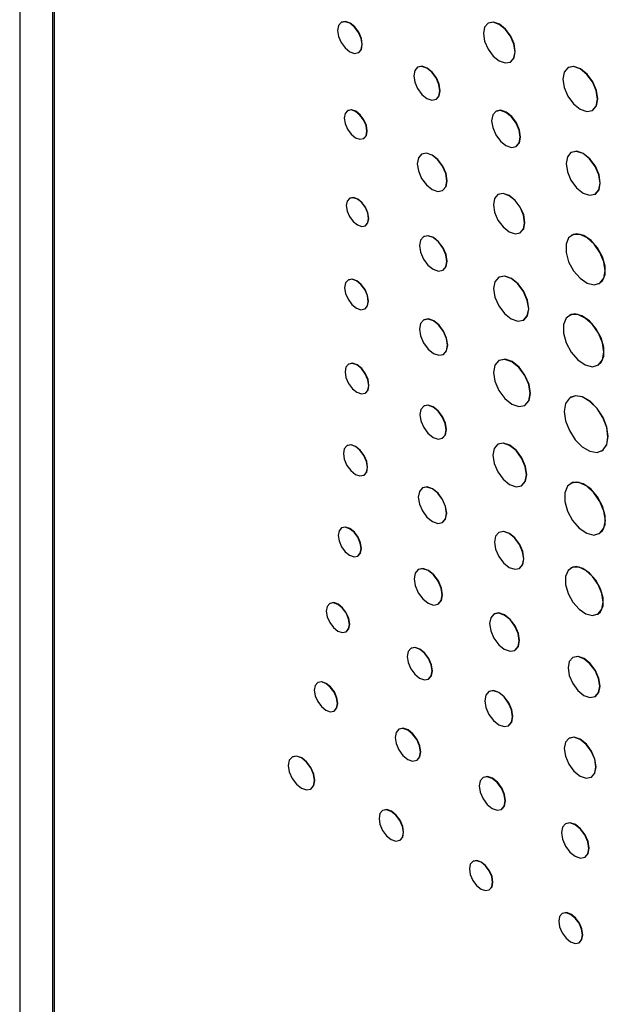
# Model space of a CAD drawing. Header units: inches. Extents: x 6.9 to 25.2, y 3.5 to 16.9.
# Tile 22 of 33: x 21.883 to 22.643, y 10.137 to 11.408. Entities that reach past the tile are written whole.
import ezdxf

# ---------------------------------------------------------------- set-up
doc = ezdxf.new("R2010")
doc.units = ezdxf.units.IN
doc.header["$LTSCALE"] = 2
doc.header["$MEASUREMENT"] = 0

msp = doc.modelspace()

# ---------------------------------------------------------------- linework, layer by layer
at = {"color": 7, "linetype": 'Continuous', "lineweight": 25}
for p, q in [((21.8827, 12.6864), (21.8827, 9.6881)), ((21.9251, 12.6603), (21.9251, 9.8832)), ((21.9272, 12.6582), (21.9272, 9.8836)), ((22.2981, 11.4046), (22.2978, 11.4044)), ((22.488, 11.4035), (22.4877, 11.4033)), ((22.3202, 11.3655), (22.3206, 11.3657)), ((22.3969, 11.3468), (22.3966, 11.3466)), ((22.5165, 11.3533), (22.5169, 11.3535)), ((22.591, 11.3462), (22.5906, 11.3459)), ((22.4205, 11.3052), (22.4208, 11.3054)), ((22.3065, 11.2907), (22.3061, 11.2905)), ((22.6224, 11.2909), (22.6227, 11.2912)), ((22.498, 11.2898), (22.4977, 11.2896)), ((22.3269, 11.2545), (22.3272, 11.2547)), ((22.5238, 11.2443), (22.5242, 11.2445)), ((22.4021, 11.2345), (22.4018, 11.2343)), ((22.5951, 11.2367), (22.5947, 11.2365)), ((22.309, 11.1774), (22.3086, 11.1772)), ((22.4288, 11.1875), (22.4291, 11.1877)), ((22.5008, 11.1823), (22.5004, 11.1821)), ((22.6258, 11.1827), (22.6262, 11.1829)), ((22.3291, 11.1419), (22.3294, 11.1421)), ((22.4046, 11.128), (22.4042, 11.1278)), ((22.5289, 11.1328), (22.5292, 11.133)), ((22.5957, 11.1298), (22.5954, 11.1296)), ((22.4292, 11.0845), (22.4296, 11.0847)), ((22.5018, 11.0756), (22.5014, 11.0754)), ((22.3072, 11.072), (22.3069, 11.0718)), ((22.6313, 11.0673), (22.6317, 11.0675)), ((22.3284, 11.0345), (22.3288, 11.0347)), ((22.5926, 11.0262), (22.5922, 11.026)), ((22.4046, 11.0204), (22.4042, 11.0202)), ((22.5334, 11.0199), (22.5338, 11.0201)), ((22.4299, 10.9758), (22.4302, 10.976)), ((22.3078, 10.9633), (22.3074, 10.9631)), ((22.5019, 10.9681), (22.5016, 10.9679)), ((22.6294, 10.9616), (22.6298, 10.9618)), ((22.329, 10.9257), (22.3294, 10.9259)), ((22.4048, 10.9092), (22.4045, 10.909)), ((22.535, 10.91), (22.5353, 10.9102)), ((22.5946, 10.9206), (22.5942, 10.9204)), ((22.4285, 10.8674), (22.4288, 10.8676)), ((22.5004, 10.86), (22.5001, 10.8597)), ((22.3056, 10.8581), (22.3052, 10.8579)), ((22.6343, 10.8511), (22.6346, 10.8513)), ((22.3272, 10.8198), (22.3275, 10.82)), ((22.5943, 10.8092), (22.5939, 10.809)), ((22.4032, 10.8035), (22.4028, 10.8033)), ((22.531, 10.8062), (22.5313, 10.8064)), ((22.4285, 10.7587), (22.4289, 10.7589)), ((22.2987, 10.7519), (22.2984, 10.7517)), ((22.5017, 10.746), (22.5014, 10.7458)), ((22.6313, 10.7443), (22.6317, 10.7445)), ((22.3193, 10.7154), (22.3197, 10.7156)), ((22.3976, 10.6981), (22.3973, 10.6979)), ((22.5281, 10.6995), (22.5285, 10.6997)), ((22.5949, 10.7001), (22.5945, 10.6999)), ((22.2835, 10.6542), (22.2831, 10.654)), ((22.423, 10.6533), (22.4234, 10.6535)), ((22.4955, 10.6407), (22.4951, 10.6405)), ((22.629, 10.6402), (22.6294, 10.6404)), ((22.3042, 10.6175), (22.3045, 10.6177)), ((22.3881, 10.5963), (22.3878, 10.5961)), ((22.5222, 10.5936), (22.5225, 10.5938)), ((22.5972, 10.5844), (22.5969, 10.5842)), ((22.4106, 10.5566), (22.4109, 10.5568)), ((22.2679, 10.5521), (22.2676, 10.5519)), ((22.489, 10.5405), (22.4886, 10.5403)), ((22.6259, 10.534), (22.6262, 10.5342)), ((22.2887, 10.5153), (22.2891, 10.5155)), ((22.3728, 10.4919), (22.3724, 10.4917)), ((22.5141, 10.4962), (22.5144, 10.4964)), ((22.5922, 10.4802), (22.5918, 10.48)), ((22.2349, 10.4561), (22.2345, 10.4558)), ((22.3955, 10.4517), (22.3959, 10.4519)), ((22.4815, 10.4296), (22.4811, 10.4294)), ((22.6209, 10.4297), (22.6212, 10.4299)), ((22.2585, 10.4144), (22.2588, 10.4146)), ((22.5049, 10.3882), (22.5053, 10.3884)), ((22.3518, 10.387), (22.3514, 10.3868)), ((22.5879, 10.3698), (22.5876, 10.3696)), ((22.3736, 10.3483), (22.374, 10.3485)), ((22.6125, 10.3265), (22.6128, 10.3267)), ((22.4682, 10.3213), (22.4678, 10.3211)), ((22.4891, 10.2844), (22.4894, 10.2846)), ((22.5837, 10.254), (22.5833, 10.2538)), ((22.6051, 10.2161), (22.6055, 10.2163))]:
    msp.add_line(p, q, dxfattribs=at)
at = {"color": 7, "linetype": 'Continuous', "lineweight": 25, "flags": 128}
for points in [[(22.3249, 11.3758), (22.3237, 11.3835), (22.3202, 11.3914), (22.3151, 11.3984), (22.309, 11.4033), (22.3029, 11.4054), (22.2978, 11.4044), (22.2943, 11.4005), (22.2931, 11.3941), (22.2943, 11.3864), (22.2978, 11.3785), (22.3029, 11.3715), (22.309, 11.3666), (22.3151, 11.3645), (22.3202, 11.3655), (22.3237, 11.3695), (22.3249, 11.3758)], [(22.3206, 11.3657), (22.3206, 11.3657), (22.324, 11.3697), (22.3252, 11.376), (22.324, 11.3837), (22.3206, 11.3917), (22.3154, 11.3986), (22.3093, 11.4035), (22.3033, 11.4056), (22.2981, 11.4046)], [(22.5225, 11.3665), (22.5209, 11.3765), (22.5165, 11.3867), (22.5099, 11.3956), (22.5021, 11.4019), (22.4943, 11.4046), (22.4877, 11.4033), (22.4832, 11.3982), (22.4817, 11.3901), (22.4832, 11.3802), (22.4877, 11.37), (22.4943, 11.3611), (22.5021, 11.3548), (22.5099, 11.3521), (22.5165, 11.3533), (22.5209, 11.3584), (22.5225, 11.3665)], [(22.5169, 11.3535), (22.5169, 11.3535), (22.5213, 11.3586), (22.5228, 11.3668), (22.5213, 11.3767), (22.5169, 11.3869), (22.5103, 11.3958), (22.5024, 11.4021), (22.4946, 11.4048), (22.488, 11.4035)], [(22.4254, 11.3161), (22.4241, 11.3244), (22.4205, 11.3328), (22.415, 11.3402), (22.4085, 11.3454), (22.4021, 11.3477), (22.3966, 11.3466), (22.3929, 11.3424), (22.3916, 11.3356), (22.3929, 11.3274), (22.3966, 11.319), (22.4021, 11.3116), (22.4085, 11.3064), (22.415, 11.3041), (22.4205, 11.3052), (22.4241, 11.3094), (22.4254, 11.3161)], [(22.4208, 11.3054), (22.4208, 11.3054), (22.4245, 11.3096), (22.4258, 11.3163), (22.4245, 11.3246), (22.4208, 11.333), (22.4153, 11.3404), (22.4089, 11.3456), (22.4024, 11.3479), (22.3969, 11.3468)], [(22.629, 11.3055), (22.6272, 11.3164), (22.6224, 11.3276), (22.6151, 11.3374), (22.6065, 11.3444), (22.5979, 11.3474), (22.5906, 11.3459), (22.5858, 11.3403), (22.5841, 11.3314), (22.5858, 11.3205), (22.5906, 11.3093), (22.5979, 11.2995), (22.6065, 11.2925), (22.6151, 11.2895), (22.6224, 11.2909), (22.6272, 11.2965), (22.629, 11.3055)], [(22.6227, 11.2912), (22.6227, 11.2912), (22.6276, 11.2968), (22.6293, 11.3057), (22.6276, 11.3166), (22.6227, 11.3278), (22.6154, 11.3376), (22.6069, 11.3446), (22.5983, 11.3476), (22.591, 11.3462)], [(22.3312, 11.264), (22.3301, 11.2712), (22.3269, 11.2785), (22.3221, 11.2849), (22.3165, 11.2895), (22.3109, 11.2914), (22.3061, 11.2905), (22.3029, 11.2868), (22.3018, 11.281), (22.3029, 11.2738), (22.3061, 11.2665), (22.3109, 11.2601), (22.3165, 11.2555), (22.3221, 11.2536), (22.3269, 11.2545), (22.3301, 11.2582), (22.3312, 11.264)], [(22.3272, 11.2547), (22.3272, 11.2547), (22.3304, 11.2584), (22.3315, 11.2642), (22.3304, 11.2714), (22.3272, 11.2787), (22.3225, 11.2851), (22.3169, 11.2897), (22.3112, 11.2916), (22.3065, 11.2907)], [(22.5292, 11.2563), (22.5278, 11.2653), (22.5238, 11.2745), (22.5178, 11.2826), (22.5107, 11.2883), (22.5037, 11.2908), (22.4977, 11.2896), (22.4936, 11.285), (22.4922, 11.2776), (22.4936, 11.2687), (22.4977, 11.2594), (22.5037, 11.2513), (22.5107, 11.2456), (22.5178, 11.2431), (22.5238, 11.2443), (22.5278, 11.2489), (22.5292, 11.2563)], [(22.5242, 11.2445), (22.5242, 11.2445), (22.5282, 11.2491), (22.5296, 11.2565), (22.5282, 11.2655), (22.5242, 11.2747), (22.5182, 11.2828), (22.5111, 11.2885), (22.504, 11.291), (22.498, 11.2898)], [(22.4344, 11.1999), (22.4329, 11.2092), (22.4288, 11.2187), (22.4226, 11.2271), (22.4153, 11.233), (22.408, 11.2355), (22.4018, 11.2343), (22.3976, 11.2295), (22.3962, 11.2219), (22.3976, 11.2127), (22.4018, 11.2031), (22.408, 11.1948), (22.4153, 11.1889), (22.4226, 11.1863), (22.4288, 11.1875), (22.4329, 11.1923), (22.4344, 11.1999)], [(22.4291, 11.1877), (22.4291, 11.1877), (22.4333, 11.1925), (22.4347, 11.2001), (22.4333, 11.2094), (22.4291, 11.2189), (22.4229, 11.2273), (22.4156, 11.2332), (22.4083, 11.2357), (22.4021, 11.2345)], [(22.6322, 11.1969), (22.6306, 11.2076), (22.6258, 11.2186), (22.6187, 11.2282), (22.6103, 11.235), (22.6019, 11.2379), (22.5947, 11.2365), (22.59, 11.2311), (22.5883, 11.2223), (22.59, 11.2116), (22.5947, 11.2006), (22.6019, 11.191), (22.6103, 11.1842), (22.6187, 11.1813), (22.6258, 11.1827), (22.6306, 11.1882), (22.6322, 11.1969)], [(22.6262, 11.1829), (22.6262, 11.1829), (22.6309, 11.1884), (22.6326, 11.1971), (22.6309, 11.2078), (22.6262, 11.2188), (22.619, 11.2284), (22.6106, 11.2352), (22.6022, 11.2381), (22.5951, 11.2367)], [(22.3333, 11.1512), (22.3322, 11.1582), (22.3291, 11.1654), (22.3244, 11.1718), (22.3188, 11.1762), (22.3133, 11.1781), (22.3086, 11.1772), (22.3055, 11.1736), (22.3044, 11.1679), (22.3055, 11.1609), (22.3086, 11.1537), (22.3133, 11.1473), (22.3188, 11.1429), (22.3244, 11.141), (22.3291, 11.1419), (22.3322, 11.1455), (22.3333, 11.1512)], [(22.3294, 11.1421), (22.3294, 11.1421), (22.3325, 11.1457), (22.3336, 11.1514), (22.3325, 11.1584), (22.3294, 11.1657), (22.3247, 11.172), (22.3192, 11.1764), (22.3137, 11.1783), (22.309, 11.1774)], [(22.5348, 11.1458), (22.5333, 11.1556), (22.5289, 11.1657), (22.5224, 11.1745), (22.5147, 11.1807), (22.5069, 11.1834), (22.5004, 11.1821), (22.496, 11.1771), (22.4945, 11.1691), (22.496, 11.1593), (22.5004, 11.1492), (22.5069, 11.1404), (22.5147, 11.1342), (22.5224, 11.1315), (22.5289, 11.1328), (22.5333, 11.1378), (22.5348, 11.1458)], [(22.5292, 11.133), (22.5292, 11.133), (22.5336, 11.138), (22.5351, 11.146), (22.5336, 11.1558), (22.5292, 11.1659), (22.5227, 11.1747), (22.515, 11.1809), (22.5073, 11.1836), (22.5008, 11.1823)], [(22.4344, 11.0959), (22.4331, 11.1045), (22.4292, 11.1134), (22.4235, 11.1211), (22.4167, 11.1266), (22.4099, 11.1289), (22.4042, 11.1278), (22.4004, 11.1234), (22.399, 11.1164), (22.4004, 11.1078), (22.4042, 11.0989), (22.4099, 11.0912), (22.4167, 11.0857), (22.4235, 11.0834), (22.4292, 11.0845), (22.4331, 11.0889), (22.4344, 11.0959)], [(22.4296, 11.0847), (22.4296, 11.0847), (22.4334, 11.0891), (22.4348, 11.0961), (22.4334, 11.1047), (22.4296, 11.1136), (22.4238, 11.1213), (22.4171, 11.1268), (22.4103, 11.1291), (22.4046, 11.128)], [(22.6388, 11.0837), (22.6371, 11.0953), (22.6321, 11.1074), (22.6247, 11.1182), (22.6157, 11.1263), (22.6064, 11.1307), (22.598, 11.1307), (22.5917, 11.1264), (22.5884, 11.1182), (22.5884, 11.1075), (22.5917, 11.0954), (22.598, 11.0838), (22.6064, 11.0742), (22.6157, 11.0678), (22.6247, 11.0656), (22.6321, 11.0678), (22.6371, 11.0741), (22.6388, 11.0837)], [(22.6317, 11.0675), (22.6353, 11.0707), (22.6387, 11.0788), (22.6387, 11.0896), (22.6353, 11.1016), (22.629, 11.1132), (22.6207, 11.1228), (22.6114, 11.1292), (22.6024, 11.1314), (22.5957, 11.1298)], [(22.5401, 11.0346), (22.5383, 11.0456), (22.5334, 11.0569), (22.5261, 11.0668), (22.5174, 11.0738), (22.5088, 11.0768), (22.5014, 11.0754), (22.4965, 11.0697), (22.4948, 11.0607), (22.4965, 11.0497), (22.5014, 11.0384), (22.5088, 11.0285), (22.5174, 11.0215), (22.5261, 11.0185), (22.5334, 11.0199), (22.5383, 11.0256), (22.5401, 11.0346)], [(22.5338, 11.0201), (22.5338, 11.0201), (22.5387, 11.0258), (22.5404, 11.0348), (22.5387, 11.0458), (22.5338, 11.0571), (22.5264, 11.067), (22.5178, 11.074), (22.5091, 11.077), (22.5018, 11.0756)], [(22.3329, 11.0443), (22.3317, 11.0517), (22.3284, 11.0594), (22.3235, 11.066), (22.3176, 11.0707), (22.3118, 11.0728), (22.3069, 11.0718), (22.3036, 11.068), (22.3024, 11.0619), (22.3036, 11.0545), (22.3069, 11.0469), (22.3118, 11.0402), (22.3176, 11.0355), (22.3235, 11.0335), (22.3284, 11.0345), (22.3317, 11.0383), (22.3329, 11.0443)], [(22.3288, 11.0347), (22.3288, 11.0347), (22.3321, 11.0385), (22.3332, 11.0445), (22.3321, 11.0519), (22.3288, 11.0596), (22.3238, 11.0662), (22.318, 11.0709), (22.3122, 11.073), (22.3072, 11.072)], [(22.6371, 10.9787), (22.6353, 10.9907), (22.6303, 11.0031), (22.6225, 11.0142), (22.6132, 11.0227), (22.6036, 11.0272), (22.595, 11.0272), (22.5885, 11.0227), (22.585, 11.0143), (22.585, 11.0032), (22.5885, 10.9908), (22.595, 10.9788), (22.6036, 10.9688), (22.6132, 10.9622), (22.6225, 10.9599), (22.6303, 10.9622), (22.6353, 10.9687), (22.6371, 10.9787)], [(22.6298, 10.9618), (22.6335, 10.9652), (22.637, 10.9735), (22.637, 10.9847), (22.6335, 10.9971), (22.627, 11.0091), (22.6184, 11.0191), (22.6088, 11.0257), (22.5995, 11.028), (22.5926, 11.0262)], [(22.4352, 10.9876), (22.4338, 10.9964), (22.4299, 11.0054), (22.424, 11.0134), (22.417, 11.019), (22.4101, 11.0214), (22.4042, 11.0202), (22.4003, 11.0157), (22.3989, 11.0085), (22.4003, 10.9997), (22.4042, 10.9906), (22.4101, 10.9827), (22.417, 10.9771), (22.424, 10.9747), (22.4299, 10.9758), (22.4338, 10.9804), (22.4352, 10.9876)], [(22.4302, 10.976), (22.4302, 10.976), (22.4341, 10.9806), (22.4355, 10.9878), (22.4341, 10.9966), (22.4302, 11.0056), (22.4243, 11.0136), (22.4174, 11.0192), (22.4105, 11.0216), (22.4046, 11.0204)], [(22.3335, 10.9356), (22.3323, 10.943), (22.329, 10.9507), (22.3241, 10.9574), (22.3182, 10.9621), (22.3124, 10.9641), (22.3074, 10.9631), (22.3041, 10.9593), (22.303, 10.9533), (22.3041, 10.9458), (22.3074, 10.9382), (22.3124, 10.9315), (22.3182, 10.9268), (22.3241, 10.9248), (22.329, 10.9257), (22.3323, 10.9296), (22.3335, 10.9356)], [(22.3294, 10.9259), (22.3294, 10.9259), (22.3327, 10.9298), (22.3338, 10.9358), (22.3327, 10.9432), (22.3294, 10.9509), (22.3244, 10.9576), (22.3186, 10.9623), (22.3127, 10.9643), (22.3078, 10.9633)], [(22.5419, 10.9253), (22.5401, 10.9368), (22.535, 10.9486), (22.5273, 10.959), (22.5183, 10.9663), (22.5092, 10.9694), (22.5016, 10.9679), (22.4964, 10.962), (22.4946, 10.9526), (22.4964, 10.9411), (22.5016, 10.9293), (22.5092, 10.919), (22.5183, 10.9117), (22.5273, 10.9085), (22.535, 10.91), (22.5401, 10.9159), (22.5419, 10.9253)], [(22.5353, 10.9102), (22.5353, 10.9102), (22.5405, 10.9161), (22.5423, 10.9255), (22.5405, 10.937), (22.5353, 10.9488), (22.5277, 10.9592), (22.5186, 10.9665), (22.5096, 10.9696), (22.5019, 10.9681)], [(22.6425, 10.8694), (22.6408, 10.8816), (22.6359, 10.8942), (22.6284, 10.9059), (22.6192, 10.9151), (22.6093, 10.9208), (22.6001, 10.9222), (22.5926, 10.9193), (22.5876, 10.9123), (22.5859, 10.9021), (22.5876, 10.8899), (22.5926, 10.8773), (22.6001, 10.8656), (22.6093, 10.8564), (22.6192, 10.8507), (22.6284, 10.8493), (22.6359, 10.8522), (22.6408, 10.8592), (22.6425, 10.8694)], [(22.6346, 10.8513), (22.6363, 10.8524), (22.6412, 10.8594), (22.6429, 10.8696), (22.6412, 10.8818), (22.6363, 10.8944), (22.6287, 10.9061), (22.6195, 10.9153), (22.6097, 10.921), (22.6004, 10.9224), (22.5946, 10.9206)], [(22.4335, 10.8784), (22.4322, 10.8867), (22.4285, 10.8952), (22.423, 10.9026), (22.4165, 10.9078), (22.41, 10.9101), (22.4045, 10.909), (22.4008, 10.9048), (22.3995, 10.898), (22.4008, 10.8898), (22.4045, 10.8813), (22.41, 10.8739), (22.4165, 10.8686), (22.423, 10.8664), (22.4285, 10.8674), (22.4322, 10.8717), (22.4335, 10.8784)], [(22.4288, 10.8676), (22.4288, 10.8676), (22.4325, 10.8719), (22.4338, 10.8786), (22.4325, 10.8869), (22.4288, 10.8954), (22.4233, 10.9028), (22.4168, 10.908), (22.4103, 10.9103), (22.4048, 10.9092)], [(22.3317, 10.8299), (22.3305, 10.8374), (22.3272, 10.8452), (22.3221, 10.852), (22.3162, 10.8568), (22.3102, 10.8589), (22.3052, 10.8579), (22.3018, 10.854), (22.3007, 10.8478), (22.3018, 10.8403), (22.3052, 10.8325), (22.3102, 10.8257), (22.3162, 10.8209), (22.3221, 10.8189), (22.3272, 10.8198), (22.3305, 10.8237), (22.3317, 10.8299)], [(22.3275, 10.82), (22.3275, 10.82), (22.3309, 10.8239), (22.3321, 10.8301), (22.3309, 10.8376), (22.3275, 10.8454), (22.3225, 10.8522), (22.3165, 10.857), (22.3106, 10.8591), (22.3056, 10.8581)], [(22.5374, 10.8204), (22.5357, 10.831), (22.531, 10.8419), (22.5239, 10.8515), (22.5155, 10.8582), (22.5071, 10.8611), (22.5001, 10.8597), (22.4953, 10.8543), (22.4937, 10.8456), (22.4953, 10.835), (22.5001, 10.8241), (22.5071, 10.8145), (22.5155, 10.8077), (22.5239, 10.8048), (22.531, 10.8062), (22.5357, 10.8117), (22.5374, 10.8204)], [(22.5313, 10.8064), (22.5313, 10.8064), (22.5361, 10.8119), (22.5377, 10.8206), (22.5361, 10.8312), (22.5313, 10.8421), (22.5242, 10.8517), (22.5159, 10.8584), (22.5075, 10.8613), (22.5004, 10.86)], [(22.6391, 10.7614), (22.6373, 10.7734), (22.6321, 10.7859), (22.6244, 10.7972), (22.6151, 10.8056), (22.6054, 10.8102), (22.5967, 10.8102), (22.5901, 10.8057), (22.5866, 10.7972), (22.5866, 10.786), (22.5901, 10.7735), (22.5967, 10.7615), (22.6054, 10.7514), (22.6151, 10.7448), (22.6244, 10.7425), (22.6321, 10.7448), (22.6373, 10.7514), (22.6391, 10.7614)], [(22.6317, 10.7445), (22.6354, 10.7478), (22.639, 10.7562), (22.639, 10.7674), (22.6354, 10.7799), (22.6289, 10.792), (22.6202, 10.802), (22.6105, 10.8086), (22.6012, 10.811), (22.5943, 10.8092)], [(22.4339, 10.7705), (22.4325, 10.7793), (22.4286, 10.7884), (22.4226, 10.7964), (22.4157, 10.802), (22.4087, 10.8044), (22.4028, 10.8033), (22.3989, 10.7987), (22.3975, 10.7915), (22.3989, 10.7826), (22.4028, 10.7736), (22.4087, 10.7656), (22.4157, 10.76), (22.4226, 10.7576), (22.4286, 10.7587), (22.4325, 10.7632), (22.4339, 10.7705)], [(22.4289, 10.7589), (22.4289, 10.7589), (22.4328, 10.7634), (22.4342, 10.7707), (22.4328, 10.7795), (22.4289, 10.7886), (22.423, 10.7966), (22.416, 10.8022), (22.4091, 10.8046), (22.4032, 10.8035)], [(22.3236, 10.725), (22.3225, 10.7322), (22.3193, 10.7396), (22.3145, 10.7461), (22.3088, 10.7506), (22.3032, 10.7526), (22.2984, 10.7517), (22.2952, 10.748), (22.2941, 10.7421), (22.2952, 10.7349), (22.2984, 10.7275), (22.3032, 10.721), (22.3088, 10.7165), (22.3145, 10.7145), (22.3193, 10.7154), (22.3225, 10.7191), (22.3236, 10.725)], [(22.3197, 10.7156), (22.3197, 10.7156), (22.3229, 10.7193), (22.324, 10.7252), (22.3229, 10.7324), (22.3197, 10.7398), (22.3149, 10.7463), (22.3092, 10.7508), (22.3035, 10.7528), (22.2987, 10.7519)], [(22.5336, 10.7117), (22.5322, 10.7209), (22.5281, 10.7303), (22.522, 10.7386), (22.5147, 10.7445), (22.5075, 10.747), (22.5014, 10.7458), (22.4973, 10.7411), (22.4958, 10.7335), (22.4973, 10.7244), (22.5014, 10.7149), (22.5075, 10.7066), (22.5147, 10.7008), (22.522, 10.6983), (22.5281, 10.6995), (22.5322, 10.7042), (22.5336, 10.7117)], [(22.5285, 10.6997), (22.5285, 10.6997), (22.5326, 10.7044), (22.534, 10.7119), (22.5326, 10.7211), (22.5285, 10.7305), (22.5223, 10.7388), (22.5151, 10.7447), (22.5079, 10.7472), (22.5017, 10.746)], [(22.4283, 10.6651), (22.427, 10.6739), (22.423, 10.683), (22.4171, 10.691), (22.4102, 10.6966), (22.4032, 10.699), (22.3973, 10.6979), (22.3933, 10.6933), (22.392, 10.6861), (22.3933, 10.6772), (22.3973, 10.6681), (22.4032, 10.6602), (22.4102, 10.6546), (22.4171, 10.6521), (22.423, 10.6533), (22.427, 10.6578), (22.4283, 10.6651)], [(22.4234, 10.6535), (22.4234, 10.6535), (22.4273, 10.658), (22.4287, 10.6653), (22.4273, 10.6741), (22.4234, 10.6832), (22.4175, 10.6912), (22.4105, 10.6968), (22.4035, 10.6992), (22.3976, 10.6981)], [(22.6361, 10.6559), (22.6345, 10.6671), (22.6298, 10.6786), (22.6226, 10.6889), (22.614, 10.6967), (22.6051, 10.7009), (22.5971, 10.7009), (22.5911, 10.6968), (22.5878, 10.689), (22.5878, 10.6787), (22.5911, 10.6672), (22.5971, 10.656), (22.6051, 10.6468), (22.614, 10.6407), (22.6226, 10.6386), (22.6298, 10.6407), (22.6345, 10.6467), (22.6361, 10.6559)], [(22.6294, 10.6404), (22.6328, 10.6434), (22.6361, 10.6512), (22.6361, 10.6616), (22.6328, 10.6731), (22.6268, 10.6842), (22.6188, 10.6934), (22.6099, 10.6995), (22.6013, 10.7017), (22.5949, 10.7001)], [(22.3085, 10.6272), (22.3074, 10.6344), (22.3042, 10.6419), (22.2993, 10.6484), (22.2936, 10.653), (22.2879, 10.655), (22.2831, 10.654), (22.2799, 10.6503), (22.2787, 10.6444), (22.2799, 10.6371), (22.2831, 10.6297), (22.2879, 10.6232), (22.2936, 10.6186), (22.2993, 10.6166), (22.3042, 10.6175), (22.3074, 10.6212), (22.3085, 10.6272)], [(22.3045, 10.6177), (22.3045, 10.6177), (22.3078, 10.6214), (22.3089, 10.6274), (22.3078, 10.6346), (22.3045, 10.6421), (22.2997, 10.6486), (22.294, 10.6532), (22.2883, 10.6552), (22.2835, 10.6542)], [(22.5278, 10.606), (22.5263, 10.6153), (22.5222, 10.6249), (22.516, 10.6333), (22.5086, 10.6392), (22.5013, 10.6417), (22.4951, 10.6405), (22.491, 10.6358), (22.4895, 10.6281), (22.491, 10.6188), (22.4951, 10.6093), (22.5013, 10.6009), (22.5086, 10.595), (22.516, 10.5924), (22.5222, 10.5936), (22.5263, 10.5984), (22.5278, 10.606)], [(22.5225, 10.5938), (22.5225, 10.5938), (22.5267, 10.5986), (22.5281, 10.6062), (22.5267, 10.6155), (22.5225, 10.6251), (22.5163, 10.6335), (22.509, 10.6394), (22.5017, 10.642), (22.4955, 10.6407)], [(22.4153, 10.5671), (22.4141, 10.5749), (22.4106, 10.583), (22.4053, 10.59), (22.3992, 10.595), (22.393, 10.5972), (22.3878, 10.5961), (22.3843, 10.5921), (22.383, 10.5857), (22.3843, 10.5779), (22.3878, 10.5698), (22.393, 10.5627), (22.3992, 10.5578), (22.4053, 10.5556), (22.4106, 10.5566), (22.4141, 10.5607), (22.4153, 10.5671)], [(22.4109, 10.5568), (22.4109, 10.5568), (22.4144, 10.5609), (22.4157, 10.5673), (22.4144, 10.5751), (22.4109, 10.5832), (22.4057, 10.5902), (22.3995, 10.5952), (22.3934, 10.5974), (22.3881, 10.5963)], [(22.6319, 10.5473), (22.6303, 10.5572), (22.6259, 10.5675), (22.6192, 10.5764), (22.6114, 10.5828), (22.6035, 10.5855), (22.5969, 10.5842), (22.5924, 10.5791), (22.5909, 10.5709), (22.5924, 10.561), (22.5969, 10.5507), (22.6035, 10.5418), (22.6114, 10.5354), (22.6192, 10.5327), (22.6259, 10.534), (22.6303, 10.5391), (22.6319, 10.5473)], [(22.6262, 10.5342), (22.6262, 10.5342), (22.6307, 10.5393), (22.6322, 10.5475), (22.6307, 10.5574), (22.6262, 10.5677), (22.6196, 10.5766), (22.6117, 10.583), (22.6039, 10.5857), (22.5972, 10.5844)], [(22.2891, 10.5155), (22.2891, 10.5155), (22.2923, 10.5192), (22.2934, 10.5251), (22.2923, 10.5324), (22.2891, 10.5399), (22.2842, 10.5464), (22.2785, 10.551), (22.2728, 10.553), (22.2679, 10.5521)], [(22.2931, 10.5249), (22.2919, 10.5322), (22.2887, 10.5397), (22.2838, 10.5462), (22.2781, 10.5508), (22.2724, 10.5528), (22.2676, 10.5519), (22.2643, 10.5482), (22.2632, 10.5422), (22.2643, 10.5349), (22.2676, 10.5275), (22.2724, 10.5209), (22.2781, 10.5163), (22.2838, 10.5143), (22.2887, 10.5153), (22.2919, 10.519), (22.2931, 10.5249)], [(22.5193, 10.5079), (22.518, 10.5166), (22.5141, 10.5256), (22.5082, 10.5335), (22.5013, 10.539), (22.4945, 10.5414), (22.4886, 10.5403), (22.4847, 10.5358), (22.4833, 10.5286), (22.4847, 10.5199), (22.4886, 10.5109), (22.4945, 10.503), (22.5013, 10.4975), (22.5082, 10.4951), (22.5141, 10.4962), (22.518, 10.5007), (22.5193, 10.5079)], [(22.5144, 10.4964), (22.5144, 10.4964), (22.5183, 10.5009), (22.5197, 10.5081), (22.5183, 10.5168), (22.5144, 10.5258), (22.5086, 10.5337), (22.5017, 10.5392), (22.4948, 10.5416), (22.489, 10.5405)], [(22.4003, 10.4623), (22.3991, 10.4702), (22.3955, 10.4784), (22.3902, 10.4855), (22.384, 10.4906), (22.3777, 10.4928), (22.3724, 10.4917), (22.3689, 10.4876), (22.3676, 10.4811), (22.3689, 10.4732), (22.3724, 10.465), (22.3777, 10.4579), (22.384, 10.4528), (22.3902, 10.4507), (22.3955, 10.4517), (22.3991, 10.4558), (22.4003, 10.4623)], [(22.3959, 10.4519), (22.3959, 10.4519), (22.3994, 10.456), (22.4007, 10.4625), (22.3994, 10.4704), (22.3959, 10.4786), (22.3906, 10.4857), (22.3843, 10.4908), (22.3781, 10.493), (22.3728, 10.4919)], [(22.6269, 10.443), (22.6253, 10.453), (22.6209, 10.4633), (22.6142, 10.4722), (22.6064, 10.4786), (22.5985, 10.4813), (22.5918, 10.48), (22.5874, 10.4749), (22.5858, 10.4667), (22.5874, 10.4568), (22.5918, 10.4465), (22.5985, 10.4375), (22.6064, 10.4312), (22.6142, 10.4284), (22.6209, 10.4297), (22.6253, 10.4349), (22.6269, 10.443)], [(22.6212, 10.4299), (22.6212, 10.4299), (22.6257, 10.4351), (22.6272, 10.4432), (22.6257, 10.4532), (22.6212, 10.4635), (22.6146, 10.4725), (22.6067, 10.4788), (22.5989, 10.4815), (22.5922, 10.4802)], [(22.2634, 10.4254), (22.2621, 10.4336), (22.2585, 10.442), (22.253, 10.4494), (22.2465, 10.4547), (22.24, 10.4569), (22.2345, 10.4558), (22.2309, 10.4516), (22.2296, 10.4449), (22.2309, 10.4367), (22.2345, 10.4282), (22.24, 10.4208), (22.2465, 10.4156), (22.253, 10.4134), (22.2585, 10.4144), (22.2621, 10.4187), (22.2634, 10.4254)], [(22.2588, 10.4146), (22.2588, 10.4146), (22.2625, 10.4189), (22.2638, 10.4256), (22.2625, 10.4338), (22.2588, 10.4423), (22.2533, 10.4496), (22.2469, 10.4549), (22.2404, 10.4571), (22.2349, 10.4561)], [(22.5099, 10.3991), (22.5086, 10.4073), (22.5049, 10.4157), (22.4995, 10.423), (22.493, 10.4282), (22.4866, 10.4305), (22.4811, 10.4294), (22.4775, 10.4252), (22.4762, 10.4185), (22.4775, 10.4103), (22.4811, 10.4019), (22.4866, 10.3946), (22.493, 10.3894), (22.4995, 10.3871), (22.5049, 10.3882), (22.5086, 10.3924), (22.5099, 10.3991)], [(22.5053, 10.3884), (22.5053, 10.3884), (22.5089, 10.3926), (22.5102, 10.3993), (22.5089, 10.4075), (22.5053, 10.4159), (22.4998, 10.4232), (22.4934, 10.4284), (22.4869, 10.4307), (22.4815, 10.4296)], [(22.3782, 10.3585), (22.377, 10.3661), (22.3736, 10.374), (22.3685, 10.3808), (22.3625, 10.3857), (22.3565, 10.3878), (22.3514, 10.3868), (22.348, 10.3829), (22.3468, 10.3766), (22.348, 10.369), (22.3514, 10.3611), (22.3565, 10.3543), (22.3625, 10.3494), (22.3685, 10.3473), (22.3736, 10.3483), (22.377, 10.3522), (22.3782, 10.3585)], [(22.374, 10.3485), (22.374, 10.3485), (22.3774, 10.3524), (22.3786, 10.3587), (22.3774, 10.3663), (22.374, 10.3742), (22.3689, 10.381), (22.3629, 10.3859), (22.3569, 10.388), (22.3518, 10.387)], [(22.6177, 10.3379), (22.6163, 10.3464), (22.6125, 10.3552), (22.6068, 10.3629), (22.6, 10.3684), (22.5933, 10.3707), (22.5876, 10.3696), (22.5838, 10.3652), (22.5824, 10.3582), (22.5838, 10.3496), (22.5876, 10.3408), (22.5933, 10.3331), (22.6, 10.3277), (22.6068, 10.3253), (22.6125, 10.3265), (22.6163, 10.3309), (22.6177, 10.3379)], [(22.6128, 10.3267), (22.6129, 10.3267), (22.6167, 10.3311), (22.618, 10.3381), (22.6167, 10.3466), (22.6129, 10.3554), (22.6071, 10.3631), (22.6004, 10.3686), (22.5936, 10.3709), (22.5879, 10.3698)], [(22.4934, 10.2941), (22.4923, 10.3014), (22.4891, 10.3089), (22.4842, 10.3154), (22.4785, 10.3201), (22.4727, 10.322), (22.4678, 10.3211), (22.4646, 10.3174), (22.4635, 10.3114), (22.4646, 10.3041), (22.4678, 10.2966), (22.4727, 10.2901), (22.4785, 10.2854), (22.4842, 10.2834), (22.4891, 10.2844), (22.4923, 10.2881), (22.4934, 10.2941)], [(22.4894, 10.2846), (22.4894, 10.2846), (22.4927, 10.2883), (22.4938, 10.2943), (22.4927, 10.3016), (22.4894, 10.3091), (22.4845, 10.3156), (22.4788, 10.3203), (22.4731, 10.3223), (22.4682, 10.3213)], [(22.6096, 10.2261), (22.6084, 10.2336), (22.6051, 10.2413), (22.6001, 10.248), (22.5942, 10.2527), (22.5883, 10.2548), (22.5833, 10.2538), (22.58, 10.25), (22.5788, 10.2439), (22.58, 10.2364), (22.5833, 10.2287), (22.5883, 10.222), (22.5942, 10.2172), (22.6001, 10.2152), (22.6051, 10.2161), (22.6084, 10.22), (22.6096, 10.2261)], [(22.6055, 10.2163), (22.6055, 10.2163), (22.6088, 10.2202), (22.61, 10.2263), (22.6088, 10.2338), (22.6055, 10.2415), (22.6005, 10.2482), (22.5946, 10.2529), (22.5887, 10.255), (22.5837, 10.254)]]:
    msp.add_lwpolyline(points, dxfattribs=at)

doc.saveas('drawing.dxf')
